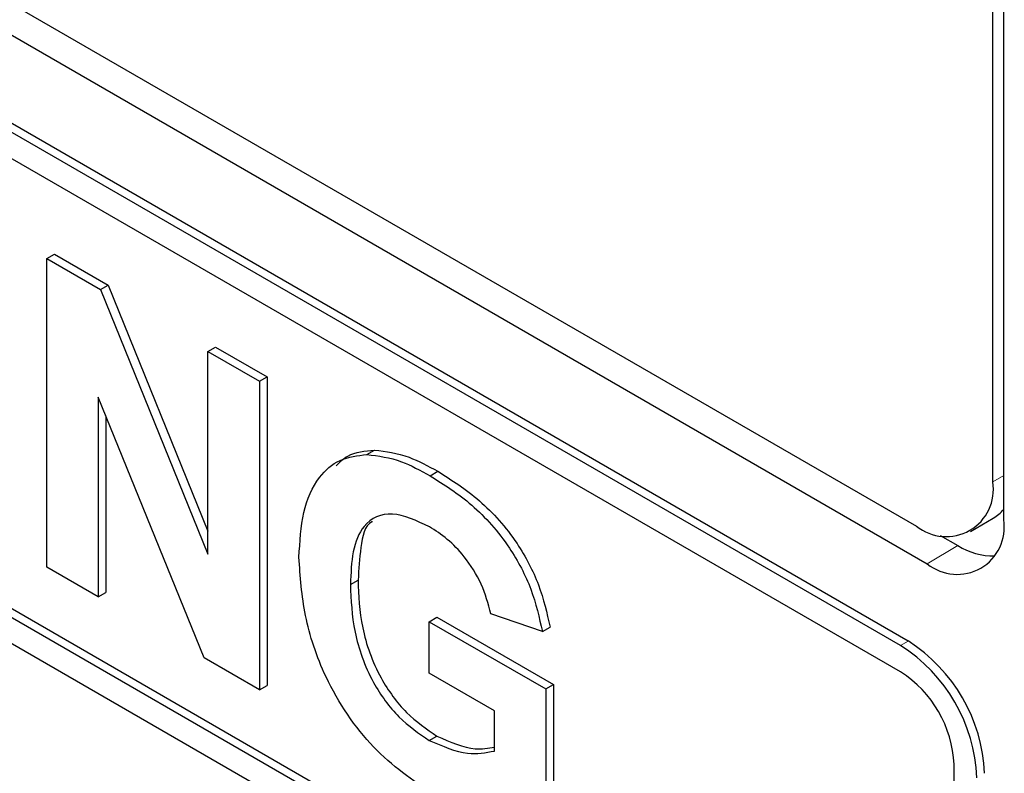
# Paper-space layout 'Blatt2' of a CAD drawing. Header units: millimetres. Extents: x 5 to 418, y 2 to 292.
# Tile 20 of 58: x 103.56 to 106.6, y 185.12 to 187.44. Entities that reach past the tile are written whole.
import ezdxf

# ---------------------------------------------------------------- set-up
doc = ezdxf.new("R2010")
doc.units = ezdxf.units.MM

psp = doc.layouts.new('Blatt2')

# ---------------------------------------------------------------- linework, layer by layer
at = {"color": 7, "linetype": 'Continuous', "lineweight": 25}
for p, q in [((106.5661, 186.0152), (106.5661, 196.9024)), ((106.5999, 185.8986), (106.5999, 196.9219)), ((94.5453, 192.6825), (106.3304, 185.8791)), ((94.4612, 192.6339), (106.3642, 185.7625)), ((106.2817, 185.5107), (94.4965, 192.3141)), ((106.3052, 185.5243), (94.5201, 192.3277)), ((106.2817, 185.4291), (97.5135, 190.4908)), ((97.5371, 189.0892), (106.4467, 183.9459)), ((97.5135, 189.0756), (106.4467, 183.9186)), ((106.4467, 183.837), (97.5135, 188.994)), ((103.6475, 186.7047), (103.6711, 186.7183)), ((103.6711, 186.7183), (103.8369, 186.6227)), ((103.6475, 185.7521), (103.6475, 186.7047)), ((103.6475, 186.7047), (103.8133, 186.609)), ((103.8133, 186.609), (103.8369, 186.6227)), ((103.8133, 186.609), (104.1446, 185.7918)), ((103.8369, 186.6227), (104.1446, 185.8636)), ((104.1446, 186.4178), (104.1682, 186.4314)), ((104.1446, 186.4178), (104.3033, 186.3262)), ((104.1446, 185.7918), (104.1446, 186.4178)), ((104.1682, 186.4314), (104.3268, 186.3398)), ((104.3033, 186.3262), (104.3268, 186.3398)), ((104.3033, 186.3262), (104.3033, 185.3736)), ((104.3268, 186.3398), (104.3268, 185.3872)), ((104.1326, 185.4721), (103.8062, 186.2769)), ((103.8062, 186.2769), (103.8062, 185.6605)), ((103.8298, 186.2188), (103.8298, 185.6741)), ((104.6349, 186.0998), (104.6585, 186.1134)), ((104.8299, 186.0344), (104.8535, 186.048)), ((106.4971, 185.8626), (106.5678, 185.9034)), ((106.404, 185.8502), (106.4584, 185.8188)), ((103.8062, 185.6605), (103.6475, 185.7521)), ((104.5842, 185.6988), (104.6078, 185.7124)), ((103.8062, 185.6605), (103.8298, 185.6741)), ((104.8274, 185.5839), (104.851, 185.5975)), ((104.851, 185.5975), (105.2106, 185.3899)), ((105.1765, 185.5534), (105.0178, 185.6084)), ((104.8274, 185.4251), (104.8274, 185.5839)), ((104.8274, 185.5839), (105.187, 185.3763)), ((105.1765, 185.5534), (105.2, 185.567)), ((104.3033, 185.3736), (104.1326, 185.4721)), ((105.0284, 185.3091), (104.8274, 185.4251)), ((104.3033, 185.3736), (104.3268, 185.3872)), ((105.187, 185.3763), (105.2106, 185.3899)), ((105.2106, 185.3899), (105.2106, 185.0073)), ((105.187, 185.3763), (105.187, 184.9937)), ((105.0284, 185.1849), (105.0284, 185.3091)), ((104.8274, 185.2175), (104.851, 185.2311)), ((106.4467, 183.9186), (106.4467, 185.1433))]:
    psp.add_line(p, q, dxfattribs=at)
at = {"color": 7, "linetype": 'Continuous', "lineweight": 18}
for p, q in [((106.5661, 186.0152), (106.5999, 186.0347)), ((106.4584, 185.8188), (106.3642, 185.7625)), ((106.2817, 185.5107), (106.3052, 185.5243))]:
    psp.add_line(p, q, dxfattribs=at)
at = {"color": 7, "linetype": 'Continuous', "lineweight": 25}
for centre, radius, start, end in [((106.4225, 185.9919), 0.1456, 230.7967, 9.214), ((106.5095, 186.0036), 0.116, 300.2054, 321.2104), ((106.4562, 185.8753), 0.1456, 230.7967, 9.214), ((106.5667, 185.9882), 0.201, 237.4056, 271.6678), ((106.0056, 185.0792), 0.5123, 2.6055, 57.3945), ((106.0292, 185.0928), 0.5123, 2.6055, 57.3945), ((106.0884, 185.127), 0.3586, 2.6055, 57.3945)]:
    psp.add_arc(centre, radius, start, end, dxfattribs=at)
for points, knots in [([(104.5397, 186.065), (104.5511, 186.0763), (104.5826, 186.1072), (104.629, 186.111), (104.6585, 186.1134)], [0, 0, 0, 0, 0.363273, 1, 1, 1, 1]), ([(104.6585, 186.1134), (104.6936, 186.109), (104.7565, 186.1011), (104.8238, 186.0642), (104.8535, 186.048)], [0, 0, 0, 0, 0.559238, 1, 1, 1, 1]), ([(104.4255, 185.7825), (104.4282, 185.8303), (104.4335, 185.9259), (104.4795, 186.0281), (104.5486, 186.0891), (104.6061, 186.0962), (104.6349, 186.0998)], [0, 0, 0, 0, 0.2801464, 0.5599799, 0.7799444, 1, 1, 1, 1]), ([(104.6349, 186.0998), (104.6701, 186.0954), (104.7329, 186.0875), (104.8002, 186.0506), (104.8299, 186.0344)], [0, 0, 0, 0, 0.559238, 1, 1, 1, 1]), ([(104.8299, 186.0344), (104.8733, 186.007), (104.9599, 185.9523), (105.0724, 185.8267), (105.1472, 185.6838), (105.1667, 185.5969), (105.1765, 185.5534)], [0, 0, 0, 0, 0.280674, 0.55986, 0.779759, 1, 1, 1, 1]), ([(104.8535, 186.048), (104.8969, 186.0206), (104.9835, 185.9659), (105.096, 185.8403), (105.1708, 185.6974), (105.1903, 185.6105), (105.2, 185.567)], [0, 0, 0, 0, 0.280674, 0.55986, 0.779759, 1, 1, 1, 1]), ([(104.8278, 185.8768), (104.7884, 185.8953), (104.7098, 185.9321), (104.6236, 185.8926), (104.5883, 185.8027), (104.5856, 185.7335), (104.5842, 185.6988)], [0, 0, 0, 0, 0.2798018, 0.5583312, 0.7788255, 1, 1, 1, 1]), ([(104.6525, 185.8927), (104.6518, 185.8924), (104.6279, 185.8824), (104.6144, 185.8121), (104.61, 185.7456), (104.6078, 185.7124)], [0, 0, 0, 0, 0.015054, 0.506768, 1, 1, 1, 1]), ([(105.0178, 185.6084), (105.0094, 185.639), (104.9925, 185.7003), (104.9409, 185.7817), (104.8837, 185.8412), (104.8464, 185.865), (104.8278, 185.8768)], [0, 0, 0, 0, 0.279821, 0.559279, 0.779466, 1, 1, 1, 1]), ([(104.8388, 185.0522), (104.776, 185.0949), (104.6505, 185.1802), (104.5059, 185.3946), (104.4371, 185.6058), (104.4294, 185.7236), (104.4255, 185.7825)], [0, 0, 0, 0, 0.280091, 0.558748, 0.779191, 1, 1, 1, 1]), ([(104.5842, 185.6988), (104.5861, 185.6508), (104.5898, 185.5553), (104.6427, 185.4044), (104.7318, 185.2826), (104.7955, 185.2392), (104.8274, 185.2175)], [0, 0, 0, 0, 0.2810362, 0.5600061, 0.7797692, 1, 1, 1, 1]), ([(104.6078, 185.7124), (104.6096, 185.6645), (104.6134, 185.569), (104.6662, 185.418), (104.7554, 185.2962), (104.8191, 185.2528), (104.851, 185.2311)], [0, 0, 0, 0, 0.2810362, 0.5600061, 0.7797692, 1, 1, 1, 1]), ([(104.851, 185.2311), (104.8918, 185.213), (104.9556, 185.1846), (105.0091, 185.1934), (105.0284, 185.1966)], [0, 0, 0, 0, 0.639357, 1, 1, 1, 1]), ([(104.8274, 185.2175), (104.8681, 185.2), (104.9407, 185.1687), (105.0016, 185.1799), (105.0284, 185.1849)], [0, 0, 0, 0, 0.559098, 1, 1, 1, 1])]:
    psp.add_open_spline(points, degree=3, knots=knots, dxfattribs=at)

doc.saveas('drawing.dxf')
